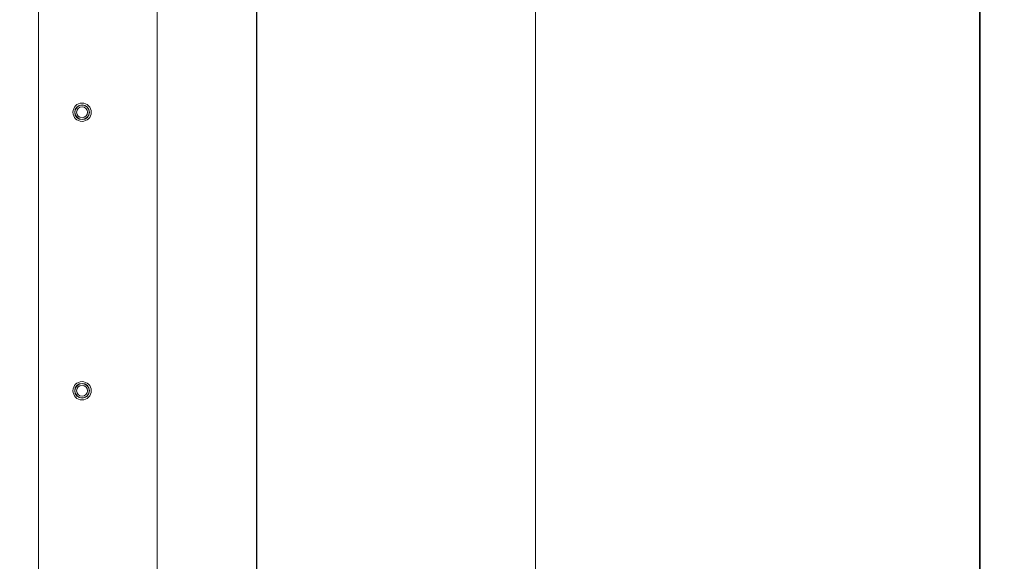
# Model space of a CAD drawing. Header units: millimetres. Extents: x 4 to 1188, y 1 to 840.
# Tile 44 of 210: x 377 to 458, y 347 to 391. Entities that reach past the tile are written whole.
import ezdxf

# ---------------------------------------------------------------- set-up
doc = ezdxf.new("R2010")
doc.units = ezdxf.units.MM
doc.layers.add('1', color=7, linetype='Continuous')
doc.styles.add('Arial Unicode MS', font='Arial Unicode MS')
doc.dimstyles.get("Standard").update_dxf_attribs({"dimtxt": 0.18, "dimasz": 0.18, "dimexe": 0.18, "dimexo": 0.0625, "dimgap": 0.09, "dimtad": 0, "dimtih": 1, "dimtoh": 1, "dimdec": 4, "dimzin": 0, "dimdsep": 46, "dimtxsty": 'Standard', "dimcen": 0.09, "dimadec": 0, "dimazin": 0, "dimtfac": 1, "dimtdec": 4, "dimtofl": 0, "dimtmove": 0, "dimatfit": 3, "dimfxl": 0, "dimtolj": 1, "dimtzin": 0, "dimarcsym": 0})

# ---------------------------------------------------------------- blocks, each defined once
blk = doc.blocks.new('_U21')
at = {"layer": '1', "color": 18, "lineweight": 35}
for p, q in [((398.203, 543.374), (457.791, 543.374)), ((455.791, 543.374), (455.791, 286.274)), ((419.632, 286.274), (457.791, 286.274))]:
    blk.add_line(p, q, dxfattribs=at)
at = {"layer": '1', "color": 18, "lineweight": 70}
for points in [[(455.791, 543.374), (456.567, 539.874), (455.015, 539.874)], [(455.791, 286.274), (455.015, 289.774), (456.567, 289.774)]]:
    blk.add_solid(points, dxfattribs=at)
at = {"layer": '1', "color": 18, "linetype": 'Continuous', "lineweight": 13, "insert": (453.721, 404.267), "char_height": 5, "attachment_point": 7, "rotation": 90, "line_spacing_factor": 1.047437, "style": 'Arial Unicode MS'}
blk.add_mtext('\\fArial Unicode MS|b0|i0;\\W1.0000;{\\H1.21x;(}1800{\\H1.21x;)}', dxfattribs=at)

msp = doc.modelspace()

# ---------------------------------------------------------------- linework, layer by layer
at = {"layer": '1', "color": 154, "linetype": 'Continuous', "lineweight": 13}
for p, q in [((396.4887, 420.4672), (396.4887, 287.3243)), ((419.3458, 420.4672), (419.3458, 287.3243)), ((396.4598, 325.7463), (396.4598, 414.8631)), ((378.5791, 330.5166), (378.5791, 413.5166)), ((388.3016, 329.7202), (388.3016, 412.3345))]:
    msp.add_line(p, q, dxfattribs=at)
for centre, radius in [((382.1506, 383.4452), 0.75), ((382.1506, 383.4452), 0.6071), ((382.1506, 383.4452), 0.5893), ((382.1506, 383.4452), 0.4464), ((382.1506, 360.5881), 0.75), ((382.1506, 360.5881), 0.6071), ((382.1506, 360.5881), 0.5893), ((382.1506, 360.5881), 0.4464)]:
    msp.add_circle(centre, radius, dxfattribs=at)

# ---------------------------------------------------------------- dimensions: what is measured, and where the dimension line sits
at = {"layer": '1', "color": 18, "linetype": 'Continuous', "lineweight": 13}
dim = msp.add_linear_dim(base=(455.7907, 286.2743), p1=(351.5315, 543.3738), p2=(407.9172, 286.2743), angle=90, dimstyle='Standard', override={"dimtxt": 5, "dimasz": 3.5, "dimexe": 2, "dimexo": 1, "dimgap": 2.5, "dimtad": 1, "dimtih": 0, "dimtoh": 0, "dimdec": 0, "dimlfac": 7, "dimzin": 8, "dimdsep": 44, "dimlunit": 2, "dimpost": '(<>)', "dimtxsty": 'Arial Unicode MS', "dimsah": 1, "dimse1": 0, "dimse2": 0, "dimsd1": 0, "dimsd2": 0, "dimclrd": 18, "dimclre": 18, "dimclrt": 18, "dimtm": -0.1, "dimtfac": 0.4, "dimtdec": 2, "dimtofl": 1, "dimtmove": 0, "dimtzin": 8, "dimlwd": 35, "dimlwe": 35}, dxfattribs=at)
dim.commit()
dim.dimension.update_dxf_attribs({"geometry": '_U21', "text_midpoint": (455.7907, 414.8241), "dimtype": 160})

doc.saveas('drawing.dxf')
